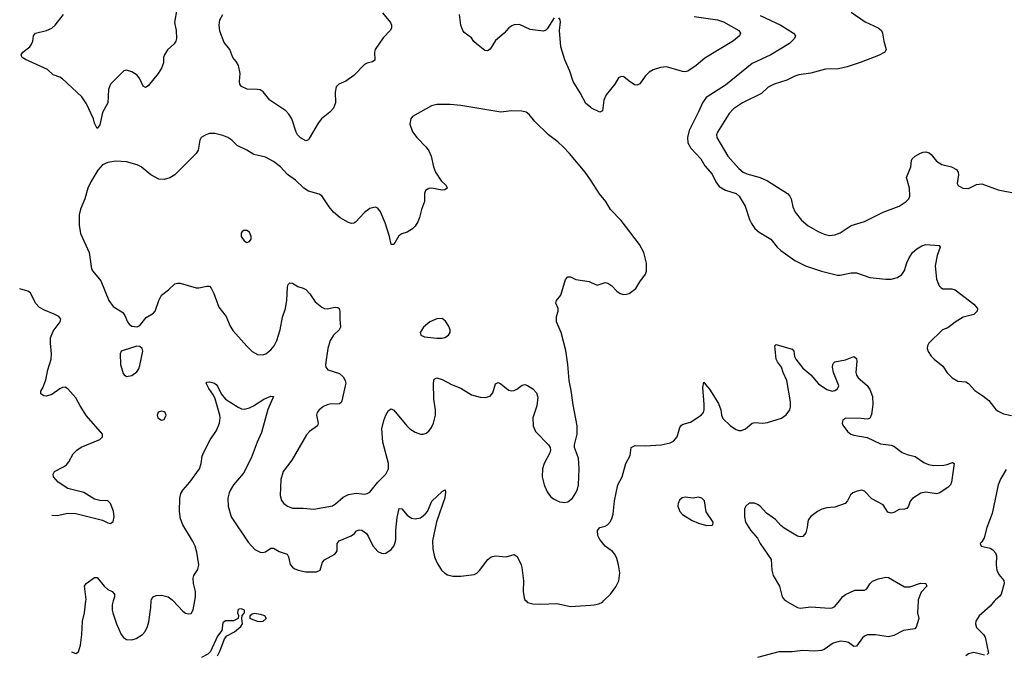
# Model space of a CAD drawing. Header units: inches. Extents: x 884691 to 1028259, y 526745 to 653629.
# Tile 3 of 241: x 925730 to 933097, y 539601 to 544352. Entities that reach past the tile are written whole.
import ezdxf

# ---------------------------------------------------------------- set-up
doc = ezdxf.new("R2010")
doc.units = ezdxf.units.IN
doc.header["$MEASUREMENT"] = 0
for name, color, linetype in [('A9523', 7, 'Continuous'), ('A9524', 7, 'Continuous'), ('A9533', 7, 'Continuous'), ('A9534', 7, 'Continuous')]:
    doc.layers.add(name, color=color, linetype=linetype)

msp = doc.modelspace()

# ---------------------------------------------------------------- linework, layer by layer
at = {"layer": 'A9523', "color": 6}
for points, elevation in [([(926117.7, 539619), (926150, 539607.5), (926170, 539619.8), (926185.8, 539670), (926195.3, 539750), (926199.8, 539850), (926214.1, 539910), (926225.3, 540000)], 2700), ([(926430, 540000), (926420.6, 539970), (926421.2, 539930), (926426.3, 539910), (926453.9, 539830), (926489.5, 539750), (926506.8, 539726.8), (926530, 539712.3), (926570, 539708.7), (926601.1, 539718.9), (926649, 539750), (926667.6, 539772.4), (926686.8, 539810), (926695.6, 539844.4), (926711.6, 539950), (926714.6, 540000)], 2700), ([(926878, 540000), (926950, 539924.4), (926970, 539909.4), (926990, 539903.2), (927013.1, 539906.9), (927027.2, 539932.9), (927039.5, 540000)], 2700), ([(927209.1, 539590), (927230.1, 539630), (927263.2, 539716.8), (927280.7, 539739.3), (927338.3, 539770), (927384.9, 539810), (927396.3, 539830), (927391, 539870), (927394, 539890), (927411, 539910), (927412, 539930), (927390, 539941.6), (927370, 539939.3), (927363, 539930), (927358.7, 539910), (927367.3, 539890), (927364, 539870), (927329.7, 539850.3), (927270, 539851.8), (927250, 539836.2), (927242.3, 539777.7), (927210, 539736), (927158.8, 539621.2), (927138.8, 539601.2), (927090, 539576.8)], 2600), ([(929519.1, 540000), (929529.8, 539989.8), (929570, 539979.4), (929630, 539975.7), (929750, 539980.5), (929850, 539959.7), (930000, 539968.9)], 2700)]:
    msp.add_lwpolyline(points, dxfattribs=dict(at, elevation=elevation))
at = {"layer": 'A9523', "color": 6, "elevation": 2600}
msp.add_lwpolyline([(927530, 539842.6), (927510, 539846.9), (927464.2, 539864.2), (927453.2, 539870), (927453.2, 539890), (927470, 539904), (927490, 539908.2), (927530, 539902), (927562.8, 539890), (927573.4, 539870), (927550, 539845.7)], close=True, dxfattribs=at)
at = {"layer": 'A9524', "color": 6}
for points, elevation in [([(926906, 544430), (926887.6, 544330), (926901.1, 544270), (926904.4, 544210), (926899.3, 544190), (926885.5, 544170), (926834.7, 544125.3), (926812.6, 544090), (926806.9, 544070), (926805.8, 544030), (926791.9, 543990), (926766.2, 543950), (926690, 543856.2), (926670, 543844.5), (926653.3, 543853.3), (926628.3, 543910), (926610, 543936.1), (926570, 543961.3), (926530, 543974.3), (926510, 543969.8), (926410.2, 543869.9), (926394.8, 543830), (926390.1, 543730), (926350, 543657.7), (926330, 543563.7), (926310, 543538.4), (926290, 543576.2), (926281.2, 543610), (926230, 543723.1), (926194.2, 543774.2), (926050, 543909), (926030, 543921.8), (925980.2, 543940.2), (925939.2, 543979.2), (925773.5, 544053.5), (925749.2, 544070), (925741.2, 544090), (925754.3, 544110), (925806.1, 544150), (925816.3, 544163.7), (925827, 544190), (925833, 544230), (925848.4, 544250), (925929.9, 544270.1), (925970.8, 544289.2), (925994.6, 544310), (926056.8, 544390)], 2700), ([(928443.8, 544403.8), (928504.1, 544330), (928512.3, 544310), (928512.4, 544290), (928505.4, 544274.6), (928450, 544215.3), (928388.7, 544130), (928384.5, 544110), (928388.3, 544050), (928370, 544036.8), (928330, 544027.5), (928310, 544016.9), (928230, 543934.2), (928170, 543890.9), (928118, 543870), (928097.7, 543850), (928090.6, 543810), (928093.9, 543730), (928076.9, 543690), (928050, 543659.4), (927988.1, 543610), (927963.3, 543576.7), (927897, 543463), (927890, 543453.4), (927870, 543446), (927830, 543466.6), (927808.4, 543490), (927797.9, 543510), (927766.9, 543610), (927744.8, 543644.8), (927721.1, 543670), (927600.5, 543750), (927551.4, 543811.4), (927530, 543825.8), (927510, 543830.3), (927432.3, 543832.3), (927390, 543850.6), (927376.6, 543870), (927374.2, 543890), (927379.2, 543950), (927367.1, 544010), (927350, 544039.7), (927324.8, 544070), (927301.5, 544130), (927260.3, 544180.3), (927227.2, 544267.1), (927221.4, 544310), (927226.5, 544350), (927248.9, 544390)], 2700), ([(929730, 544365.2), (929677.3, 544282.7), (929667, 544273), (929650, 544266.4), (929550, 544279.4), (929470, 544315.5), (929430, 544314), (929413.2, 544306.8), (929390.1, 544289.9), (929354.3, 544250), (929290, 544196.8), (929250, 544131.2), (929230, 544117.6), (929210, 544122), (929148.5, 544170), (929128.7, 544188.7), (929110, 544216), (929055.7, 544255.7), (929045.7, 544270), (929031, 544310), (929021.3, 544390)], 2700), ([(930000, 543696.8), (929965.3, 543725.3), (929924.4, 543804.5), (929869.9, 543890), (929846.7, 543966.7), (929808.5, 544051.5), (929779.9, 544150), (929768.3, 544271.7), (929776.1, 544336.1), (929775.1, 544350), (929764.8, 544364.8)], 2700), ([(930000, 543152.1), (929961.9, 543210), (929844.2, 543350), (929798.2, 543398.2), (929756.9, 543436.9), (929686.9, 543490), (929584.1, 543590), (929541.8, 543641.8), (929518.7, 543658.7), (929486, 543666), (929410, 543669.5), (929330, 543659.5), (929030, 543710.3), (928950, 543716.7), (928850, 543716.6), (928810, 543707.2), (928670, 543626.9), (928656.1, 543610), (928650.2, 543570), (928670, 543512.4), (928700.2, 543470), (928770, 543398.6), (928790, 543370.3), (928808, 543330), (928825.6, 543250), (928842, 543210), (928884.4, 543144.4), (928920.2, 543110), (928928.8, 543090), (928910, 543077.8), (928890, 543076.8), (928810, 543089.8), (928790, 543087.1), (928766.5, 543073.5), (928758.3, 543050), (928758.6, 542990), (928735.7, 542930), (928722.3, 542870), (928710, 542838.7), (928690, 542807.1), (928670, 542787), (928630, 542761.7), (928590, 542748.4), (928566, 542734), (928530, 542669), (928510, 542669), (928496.8, 542730), (928463.9, 542830), (928430, 542913.6), (928410, 542940.5), (928390, 542948.3), (928350, 542938), (928310, 542908.5), (928243.7, 542836.3), (928230, 542828.6), (928212.9, 542827.1), (928190, 542832.7), (928127.9, 542867.9), (928078.6, 542910), (928045.4, 542950), (927990, 543033.6), (927970, 543044.6), (927890, 543068.7), (927854.8, 543090), (927793.7, 543150), (927734.1, 543194.1), (927680.8, 543250), (927630, 543291.4), (927570, 543322.7), (927481.5, 543341.5), (927430, 543375.3), (927356.4, 543410), (927316.8, 543450), (927288.3, 543470), (927250, 543485), (927190, 543499.6), (927150, 543499.2), (927121.7, 543490), (927086.7, 543470), (927076.8, 543450), (927064.7, 543375.3), (927051, 543350), (926890.1, 543190), (926852.2, 543167.8), (926810, 543155.8), (926770, 543158.3), (926711.7, 543190), (926638.5, 543250), (926610, 543266.5), (926530, 543287.1), (926450, 543292.2), (926390, 543282.5), (926350, 543265.6), (926314.6, 543225.4), (926262, 543138), (926239.6, 543090), (926217.4, 543010), (926185.8, 542934.2), (926174.1, 542890), (926174.4, 542814.4), (926184.2, 542750), (926249.5, 542610), (926267.5, 542487.5), (926276.4, 542470), (926336.4, 542396.4), (926397, 542250), (926430, 542203.9), (926500.6, 542160.6), (926517.1, 542137.1), (926535.4, 542090), (926550, 542071.6), (926570, 542058.1), (926610, 542051.7), (926630, 542062.7), (926676.8, 542123.2), (926730, 542154.2), (926742.4, 542170), (926770, 542250.3), (926791, 542290), (926843.9, 542330), (926890, 542374.8), (926910, 542380.3), (926930, 542379.5), (927050, 542343.8), (927070, 542343.7), (927130, 542356.8), (927150, 542356.3), (927162.5, 542342.5), (927182.9, 542302.9), (927220.2, 542200.2), (927276, 542130), (927302.7, 542062.7), (927324, 542024), (927430, 541906.5), (927470, 541868.6), (927510, 541845.2), (927550, 541842.1), (927572.4, 541850), (927610, 541880.1), (927633.5, 541910), (927654.3, 541950), (927677.6, 542030), (927695.2, 542124.8), (927719.2, 542190), (927728.8, 542251.2), (927733, 542350), (927737.8, 542370), (927750, 542381.9), (927770, 542378.5), (927810, 542355), (927850, 542342.7), (927870, 542331.4), (927900, 542300), (927939.9, 542239.9), (927990, 542198.9), (928010, 542189.1), (928030, 542186.4), (928090, 542199.6), (928110, 542198), (928119.8, 542190), (928125.8, 542170), (928124.5, 542110), (928130.1, 542050), (928119.5, 542030), (928077.9, 541990), (928053.1, 541950), (928036.5, 541890), (928017.7, 541770), (928020.7, 541750), (928034.4, 541730), (928122.9, 541702.9), (928150, 541677.8), (928166, 541650), (928169.3, 541630), (928166.3, 541610), (928141, 541499), (928135.1, 541484.9), (928123.6, 541476.4), (928050, 541474.1), (928030.4, 541469.6), (928003.5, 541456.5), (927970.1, 541430), (927956.2, 541410), (927950.8, 541390), (927964.2, 541330), (927957.4, 541310), (927898.3, 541270), (927875.1, 541244.9), (927765.4, 541054.6), (927700.2, 540970), (927683.6, 540910), (927678.9, 540790), (927690, 540751.5), (927707.4, 540730), (927734.3, 540710), (927770, 540694.7), (927850, 540695.4), (927930, 540688.5), (928070, 540712.9), (928094, 540726.1), (928150, 540776.6), (928190, 540797.5), (928246.7, 540806.7), (928310, 540800.3), (928330, 540803.9), (928350, 540815.5), (928410.2, 540890), (928470.3, 540950), (928489.2, 540990), (928489.6, 541030), (928447.9, 541190), (928439.8, 541290), (928453.8, 541350), (928470, 541391.6), (928490, 541426.6), (928510, 541438.4), (928530, 541428.9), (928625.7, 541310), (928650, 541288.7), (928690, 541263.4), (928730, 541249.6), (928750, 541249.6), (928770, 541256.8), (928790, 541272.2), (928810, 541297.7), (928827, 541330), (928842.1, 541390), (928841.8, 541430), (928829, 541510), (928826, 541634), (928830, 541660.7), (928850, 541669.7), (928890, 541658.1), (928961, 541621), (929030, 541592.9), (929110, 541543.1), (929175, 541525), (929215.9, 541524.1), (929250, 541533.7), (929270, 541558.9), (929290, 541625.7), (929310, 541636.3), (929330, 541625.5), (929371.1, 541590), (929390, 541578.8), (929410, 541573.9), (929430, 541576.1), (929450, 541585.1), (929490, 541616.8), (929510, 541620.3), (929530, 541613.6), (929570, 541588.2), (929598, 541558), (929606.6, 541526.6), (929599.6, 541460.4), (929570.1, 541370), (929571.8, 541310), (929589.8, 541269.8), (929687.4, 541170), (929698.5, 541150), (929701, 541130), (929696.4, 541110), (929654, 541030), (929640.8, 540990), (929638.2, 540930), (929654, 540870), (929677.7, 540817.7), (929702.5, 540782.5), (929724.7, 540764.7), (929770, 540742.7), (929810, 540737.4), (929830, 540742.9), (929864.9, 540770), (929891.6, 540808.4), (929903.8, 540836.2), (929911.5, 540870), (929915.6, 540990), (929911.8, 541070), (929879.9, 541150), (929880.2, 541170), (929900.6, 541250), (929899.9, 541310), (929870.4, 541469.6), (929856.9, 541576.9), (929840.2, 541650), (929832.2, 541770), (929815.6, 541875.6), (929781.1, 542010), (929745.4, 542090), (929746.9, 542130), (929759.1, 542170), (929758.2, 542190), (929741.1, 542230), (929745.6, 542250), (929778, 542290), (929813.5, 542406.5), (929830, 542426.9), (929850, 542427.2), (929890, 542406.2), (929990, 542391.4), (930000, 542386.9)], 2800), ([(925969.2, 540643.1), (925970, 540642.9), (926010, 540640.9), (926090, 540657.3), (926150, 540655.3), (926350, 540604.2), (926390, 540584.8), (926410, 540580.8), (926430, 540595.4), (926436.9, 540630), (926431.2, 540671.2), (926410.4, 540730.4), (926390.2, 540750), (926330, 540753.3), (926290, 540761.5), (926210, 540811.7), (926090, 540842.2), (926018.8, 540890), (925983.9, 540930), (925980.8, 540950), (925991, 540970), (926056.9, 541003.1), (926080.2, 541019.8), (926097.9, 541042.1), (926130, 541102.8), (926156.8, 541130), (926190, 541151.4), (926329.2, 541210), (926350.6, 541230), (926350.1, 541250), (926230, 541387.3), (926181.4, 541461.4), (926150, 541521.7), (926090, 541588.8), (926070, 541599.6), (926050, 541598.3), (926030, 541589.5), (925970, 541546), (925930, 541534.4), (925910, 541534.9), (925887.2, 541550), (925889.1, 541570), (925904.1, 541595.9), (925925.6, 541654.4), (925939.4, 541730), (925964.6, 541810), (925968.5, 541850), (925959.3, 541930), (925960.3, 541970), (925981, 542019), (926032.5, 542090), (926037.2, 542110), (926023.8, 542130), (925988.5, 542148.5), (925916, 542176), (925878, 542198), (925847, 542230), (925810, 542305.8), (925790, 542320.1), (925729.9, 542337.2)], 2700), ([(927039.5, 540000), (927045.7, 540034.3), (927044.9, 540070), (927030.7, 540130), (927028.4, 540170), (927033.5, 540190), (927063.4, 540236.6), (927069.9, 540270.1), (927055.5, 540364.5), (927041.8, 540410), (927023.9, 540450), (926950.9, 540570.9), (926934, 540614), (926926, 540670), (926928.7, 540770), (926935.7, 540804.3), (926950.4, 540829.6), (927003.1, 540890), (927074.1, 540990), (927088, 541030), (927096.1, 541083.9), (927105.1, 541110), (927154.8, 541205.2), (927203.6, 541276.4), (927225.3, 541330), (927229.9, 541369.9), (927227, 541390), (927193, 541513), (927180, 541540), (927144.2, 541590), (927125.7, 541630), (927130, 541637.3), (927150, 541640.5), (927188.4, 541630), (927199.7, 541619.7), (927210, 541607.9), (927236.6, 541550), (927270, 541511.3), (927365.4, 541450), (927390, 541439), (927410, 541436.5), (927450, 541446.6), (927479.4, 541460.6), (927555.7, 541510), (927610, 541533.9), (927630.1, 541530.1), (927585.3, 541434.7), (927538, 541262), (927505.5, 541190), (927461.5, 541070), (927404.1, 540955.9), (927330.8, 540869.2), (927306.8, 540833.2), (927296, 540810), (927286.9, 540770), (927288.6, 540710), (927312.9, 540630), (927440.3, 540440.3), (927490, 540386.1), (927530, 540364.8), (927550, 540362.8), (927570, 540368.8), (927610, 540396), (927630, 540396.5), (927670.6, 540370.6), (927730.7, 540350.7), (927740.6, 540330), (927754.3, 540274.3), (927770, 540252.2), (927783, 540243), (927814.2, 540230), (927870, 540218.7), (927950, 540218.6), (927977.2, 540230), (927996.6, 540290), (928011.3, 540308.7), (928087.8, 540350), (928098.2, 540361.8), (928104.5, 540375.5), (928105.5, 540430), (928121, 540450), (928211.1, 540488.9), (928234.4, 540505.6), (928250, 540523.9), (928270, 540533), (928290, 540529.2), (928325.1, 540505.1), (928341, 540481), (928371.6, 540411.6), (928410, 540371.1), (928436.8, 540356.8), (928450, 540354.4), (928470, 540358.8), (928510, 540385.7), (928529.2, 540410), (928537.9, 540430), (928543.5, 540456.5), (928543.7, 540530), (928554.2, 540625.8), (928570, 540691.4), (928590, 540690.5), (928630, 540643.1), (928661.1, 540621.1), (928690, 540615.2), (928730, 540623.6), (928764.8, 540650), (928781, 540670), (928812.8, 540747.2), (928890, 540818.7), (928912.5, 540832.5), (928916.7, 540816.7), (928912, 540772), (928847.5, 540592.5), (928818.8, 540450), (928820.6, 540390), (928834.6, 540330), (928850, 540288.1), (928886.6, 540230), (928910, 540207.9), (928930, 540196.5), (928970, 540185.3), (929030, 540185.5), (929130, 540198.2), (929150, 540208.8), (929170, 540228.2), (929232.4, 540310), (929257.9, 540330), (929290, 540337.1), (929370, 540330.3), (929430, 540348.9), (929452.8, 540332.8), (929481.7, 540270), (929486.5, 540250), (929498.7, 540150), (929496.3, 540070), (929503.6, 540023.6), (929510, 540008.7), (929519.1, 540000)], 2700), ([(926225.3, 540000), (926226.6, 540010), (926215.2, 540110), (926228.2, 540130), (926290, 540176.8), (926310, 540175.7), (926360.8, 540110), (926390, 540086.5), (926420.9, 540070), (926439.6, 540050), (926439.4, 540030), (926430, 540000)], 2700), ([(926714.6, 540000), (926715.1, 540010), (926727.5, 540030), (926750, 540041.2), (926790, 540043.8), (926841.5, 540030), (926870, 540008.4), (926878, 540000)], 2700)]:
    msp.add_lwpolyline(points, dxfattribs=dict(at, elevation=elevation))
for points, elevation in [([(927406.9, 542773.1), (927394, 542766), (927386.2, 542753.8), (927386, 542730), (927410, 542695.6), (927430, 542682.8), (927450, 542690.3), (927460.7, 542710), (927462.9, 542730), (927450, 542761), (927430, 542773)], 2900), ([(928890, 542114.1), (928850, 542113.5), (928799.7, 542090), (928750.2, 542050), (928726, 542010), (928730.4, 541990), (928758.3, 541978.3), (928850, 541966.6), (928890, 541966.5), (928910, 541971.4), (928939.1, 541990), (928949.9, 542010), (928951, 542030), (928938.9, 542058.9), (928915, 542095)], 2900), ([(926607.2, 541907.2), (926503.5, 541876.5), (926490.2, 541869.8), (926480.9, 541850), (926484.5, 541770), (926504, 541704), (926512, 541692), (926530, 541681.7), (926570, 541687.5), (926605.3, 541714.7), (926621.3, 541738.7), (926630, 541762), (926651.3, 541870), (926646.2, 541890), (926630, 541906.2)], 2800), ([(926790, 541421.4), (926767.2, 541412.8), (926757.7, 541390), (926763.5, 541370), (926790, 541352.7), (926810, 541359.8), (926826.6, 541390), (926819.3, 541410), (926810, 541417)], 2800)]:
    msp.add_lwpolyline(points, close=True, dxfattribs=dict(at, elevation=elevation))
at = {"layer": 'A9533', "color": 6}
for points, elevation in [([(930000, 539968.9), (930029.3, 539970.7), (930062, 539978), (930090, 539991.9), (930098.4, 540000)], 2700), ([(932452.3, 540000), (932448, 539910), (932458, 539870), (932436.3, 539803.7), (932427.7, 539792.3), (932342.2, 539777.8), (932270, 539741.7), (932230, 539731.7), (932133.4, 539746.6), (932070, 539747), (932050, 539736.7), (932036.4, 539723.6), (931990, 539661.6), (931970, 539659.8), (931930, 539688.9), (931914.9, 539694.9), (931870, 539699.1), (931815.8, 539684.2), (931750, 539637.9), (931730, 539629.6), (931675.8, 539624.2), (931589.9, 539629.9), (931510, 539619.6), (931410, 539620.2), (931250, 539576.1)], 2700), ([(931464.1, 540000), (931470, 539995.8), (931548.7, 539950), (931570, 539945), (931650, 539955.5), (931790, 539945), (931810, 539948.3), (931830, 539958.6), (931863.5, 540000)], 2700), ([(933024.1, 540000), (932990, 539960.9), (932910, 539887.6), (932883.9, 539850), (932880.9, 539830), (932890, 539801.5), (932942.5, 539750), (932954.3, 539730), (932979.9, 539610), (932970, 539598)], 2800), ([(932950, 539594.8), (932870, 539614.5), (932830, 539605.2), (932810, 539589.9)], 2800)]:
    msp.add_lwpolyline(points, dxfattribs=dict(at, elevation=elevation))
at = {"layer": 'A9534', "color": 6}
for points, elevation in [([(930776.9, 544376.9), (930950, 544351.2), (930995.8, 544335.8), (931110.5, 544270), (931122.2, 544250), (931116.7, 544230), (931070, 544193.2), (930855.6, 544064.4), (930791.5, 544010), (930730, 543967), (930710, 543962.1), (930690, 543964), (930570, 544000.1), (930524.8, 543995.2), (930470, 543975.8), (930440.4, 543959.6), (930410, 543928.2), (930370, 543871.6), (930350, 543860.8), (930330, 543865.4), (930290, 543891), (930250, 543924), (930230, 543927.3), (930210, 543915.7), (930183, 543870), (930119.2, 543790), (930100.7, 543750), (930090, 543668.4), (930070, 543658.4), (930008.4, 543690), (930000, 543696.8)], 2700), ([(931270, 544384.4), (931424.7, 544310), (931519.1, 544250), (931534.1, 544230), (931527.6, 544210), (931490, 544174.4), (931349.9, 544090.1), (931210, 544023), (931010, 543860.9), (930867.2, 543770), (930837.8, 543730), (930810, 543661.8), (930738.8, 543521.2), (930726.3, 543470), (930730.3, 543430), (930751.3, 543391.3), (930825.2, 543310), (930857.3, 543257.3), (930910, 543194.5), (930938.5, 543138.5), (930964.2, 543104.2), (931010, 543075.5), (931090.3, 543050.3), (931113, 543030), (931156.9, 542956.9), (931190, 542856.6), (931204.9, 542824.9), (931229.3, 542789.3), (931262.3, 542762.3), (931350, 542708.1), (931397.2, 542650), (931424.3, 542624.3), (931530, 542550), (931610, 542508.9), (931730, 542468.3), (931850, 542440.3), (931870, 542438.2), (931950, 542457.4), (931990, 542457.9), (932090, 542420.9), (932210, 542408.2), (932250, 542410.1), (932297.3, 542422.7), (932330, 542443.2), (932350, 542474.2), (932367.5, 542532.5), (932384.6, 542570), (932411.3, 542608.7), (932443.5, 542636.5), (932481, 542659), (932510, 542668.7), (932610, 542662.3), (932618, 542650), (932593.7, 542586.3), (932579.4, 542510), (932588.5, 542410), (932610, 542360.2), (932624.2, 542344.2), (932637.2, 542337.2), (932703.5, 542336.5), (932730, 542329.7), (932870, 542222.2), (932897.4, 542190), (932895.2, 542170), (932870, 542144.8), (932790, 542123.8), (932730, 542087.6), (932674.3, 542045.7), (932635.2, 542030), (932531.8, 541930), (932522, 541910), (932520.9, 541890), (932528.5, 541868.5), (932550, 541834), (932571.4, 541810), (932637.9, 541757.9), (932670, 541708), (932707.1, 541670), (932750, 541646.6), (932810, 541639.6), (932829.2, 541629.2), (932875.4, 541575.4), (932936.9, 541536.9), (932980.1, 541500.1), (933033.6, 541433.6), (933050, 541420.5), (933090, 541402.1), (933150, 541388.3)], 2800), ([(931950, 544409.2), (932056.8, 544336.8), (932152.9, 544290), (932177.3, 544270), (932186.8, 544250), (932194.4, 544190), (932213.1, 544130), (932202.7, 544110), (932155, 544085), (932026.6, 544033.4), (931920.7, 543999.3), (931855.9, 543984.1), (931758.1, 543981.9), (931650, 543952.8), (931560.6, 543939.4), (931530, 543929.5), (931470, 543899.6), (931375.5, 543870), (931330, 543846), (931279.4, 543800.6), (931139.2, 543730), (931070, 543685), (931037.2, 543650), (930952.1, 543510), (930944.3, 543490), (930945, 543470), (931027.5, 543330), (931110, 543236.8), (931143.5, 543210), (931170, 543196.8), (931270, 543169.5), (931325.7, 543145.7), (931473.6, 543050), (931492.5, 543030), (931502.2, 543010), (931515.7, 542950), (931533.1, 542910), (931580.3, 542850), (931630, 542808.1), (931705.1, 542765.1), (931750, 542746.2), (931790, 542737.4), (931830, 542740.1), (931870, 542757.4), (931950, 542810.3), (932050, 542841.9), (932190, 542911.9), (932310, 542955.3), (932363.2, 542990), (932381.5, 543010), (932390.8, 543030), (932388.1, 543090), (932365.3, 543170), (932398.6, 543250), (932402.9, 543297.1), (932407.4, 543310), (932430, 543329.3), (932470, 543353.1), (932490, 543359.2), (932510, 543361.5), (932534.4, 543354.4), (932550, 543341.8), (932590, 543292.9), (932630, 543267.1), (932702.8, 543250), (932739.1, 543230), (932752.7, 543210), (932754.9, 543190), (932744.4, 543124.4), (932750.8, 543110), (932786, 543090), (932830, 543087), (932890, 543118.9), (932930, 543122.7), (933050, 543077), (933190, 543051.2)], 2900), ([(930000, 542386.9), (930050, 542364.4), (930110, 542383.2), (930130, 542379.1), (930159.8, 542359.8), (930198.7, 542318.7), (930222.6, 542302.6), (930250, 542295.6), (930270, 542296), (930290, 542302.6), (930340.3, 542339.7), (930369.8, 542390), (930412.7, 542447.3), (930419.8, 542470), (930419.2, 542530), (930398.7, 542610), (930366.5, 542670), (930229.6, 542849.6), (930151.1, 542930), (930115, 542990), (930068.3, 543048.3), (930000, 543152.1)], 2800), ([(930098.4, 540000), (930150.2, 540049.8), (930190, 540106.6), (930211.8, 540150), (930219.5, 540210), (930210.7, 540270.7), (930198.7, 540318.7), (930183.2, 540350), (930164.9, 540370), (930110, 540409.9), (930070, 540461.3), (930056.1, 540490), (930053, 540527), (930070, 540550.4), (930110, 540560.9), (930129.2, 540570.8), (930150, 540595.8), (930161.3, 540618.7), (930170.2, 540650), (930180.1, 540750), (930204.7, 540870), (930237.6, 540930), (930265.6, 541030), (930296.4, 541090), (930304.5, 541150), (930335.4, 541164.6), (930410, 541161.2), (930530, 541169.2), (930596.4, 541183.6), (930622.6, 541197.4), (930648.5, 541230), (930670, 541298.3), (930682.7, 541317.3), (930695.1, 541324.9), (930750, 541338.8), (930829.8, 541390), (930845.9, 541410), (930850.7, 541430), (930851, 541471), (930842.1, 541597.9), (930850, 541639.1), (930860.1, 541620.1), (930890, 541586.7), (930958.8, 541478.8), (930976.4, 541430), (930981.7, 541390), (930990, 541367.2), (931047.7, 541310), (931090, 541282.9), (931110, 541276.8), (931130, 541276.8), (931161, 541290), (931210, 541332.1), (931230, 541335.8), (931290, 541331.2), (931325, 541335), (931430, 541368.7), (931466, 541394), (931491.1, 541430), (931496.9, 541450), (931498.2, 541490), (931468.6, 541650), (931442.1, 541710), (931430.6, 541750.6), (931399.9, 541790), (931390.4, 541810), (931379.8, 541910), (931390, 541920.9), (931510, 541884.7), (931522, 541870), (931528.2, 541830), (931536, 541810), (931590, 541743.2), (931650, 541692.8), (931706.9, 541626.9), (931770, 541583.1), (931809.2, 541570.8), (931830, 541575.3), (931850, 541588.9), (931857.8, 541610), (931819.6, 541710), (931812.4, 541750), (931814, 541770), (931819.6, 541780.4), (931830, 541791.5), (931910, 541805.3), (931972.2, 541830), (931990, 541815.2), (931994.3, 541794.3), (931986.3, 541710), (931990.5, 541690), (932004.6, 541670), (932070, 541612.5), (932090, 541584.5), (932110.1, 541530), (932114.1, 541470), (932103.8, 541396.2), (932090, 541366.6), (932070, 541361), (932027.1, 541367.1), (931912.4, 541367.6), (931890, 541357.2), (931885, 541330), (931890, 541315.3), (931923.1, 541270), (931949.4, 541250), (931970, 541240.8), (932070, 541223.3), (932170, 541176.4), (932250, 541165.9), (932270, 541158.5), (932332.5, 541112.5), (932370, 541096.8), (932430, 541081.9), (932495.6, 541035.6), (932530, 541021), (932570, 541014.5), (932643.6, 541016.4), (932670, 541021), (932710, 541037.8), (932721.3, 541030), (932701.9, 540890), (932694.5, 540870), (932675.1, 540850), (932610, 540806.5), (932590, 540802.5), (932510, 540815.8), (932473.6, 540806.4), (932410, 540767.3), (932393.6, 540746.4), (932380.2, 540710), (932366.6, 540693.4), (932350, 540687.1), (932310, 540684), (932270, 540662.2), (932250, 540656.5), (932225.1, 540665.1), (932190, 540718.7), (932104.7, 540764.7), (932050, 540822.8), (932030, 540828.8), (931997.1, 540822.9), (931964.9, 540810), (931945.7, 540794.3), (931923.7, 540750), (931906.7, 540730), (931830, 540702.3), (931770, 540697.1), (931732.7, 540687.3), (931700.3, 540670), (931650, 540633.5), (931632.7, 540610), (931626.8, 540593.2), (931621.9, 540550), (931610.8, 540510), (931590, 540482.7), (931570, 540479.8), (931550, 540485.8), (931450, 540544.1), (931424.3, 540564.3), (931384.6, 540610), (931316.9, 540656.9), (931270, 540709.1), (931250, 540723.4), (931228.1, 540731.9), (931188.6, 540731.4), (931163.6, 540710), (931154.2, 540690), (931152.2, 540630), (931161.8, 540590), (931197.5, 540530), (931250.1, 540470.1), (931271.2, 540430), (931351.7, 540311.7), (931356.8, 540230), (931367.4, 540190), (931415.9, 540110), (931435.5, 540030), (931450.1, 540010.1), (931464.1, 540000)], 2700), ([(933110, 540984.9), (933070, 540917.3), (933050.1, 540870), (933005.4, 540654.6), (932966.1, 540550), (932947.2, 540472.8), (932930, 540441.6), (932917.1, 540430), (932922.8, 540410), (932990, 540394.2), (933010, 540383.1), (933030, 540361.4), (933037.5, 540337.5), (933035.1, 540270), (933042.1, 540230), (933057.2, 540197.2), (933093.4, 540153.4), (933097, 540130), (933073, 540050), (933064.3, 540035.7), (933031.5, 540008.5), (933024.1, 540000)], 2800), ([(931863.5, 540000), (931890, 540032.8), (931910, 540049.2), (931979.5, 540080.5), (932050, 540080.2), (932068.2, 540091.8), (932091.1, 540128.9), (932110, 540148), (932154.6, 540165.4), (932210, 540177.4), (932230, 540175.8), (932350, 540105), (932390, 540106.1), (932470, 540132.4), (932510, 540131.7), (932516.6, 540110), (932474.4, 540065.6), (932452.7, 540007.3), (932452.3, 540000)], 2700)]:
    msp.add_lwpolyline(points, dxfattribs=dict(at, elevation=elevation))
at = {"layer": 'A9534', "color": 6, "elevation": 2700}
msp.add_lwpolyline([(930810, 540777), (930770, 540769.8), (930710, 540776.1), (930687.9, 540772.1), (930666, 540754), (930655.7, 540730), (930654.4, 540710), (930669.4, 540670), (930690, 540646.5), (930762.3, 540602.3), (930810, 540581.5), (930870, 540564.1), (930910, 540566.7), (930917, 540570), (930919.7, 540590), (930866.7, 540666.7), (930854.8, 540750), (930834.3, 540770)], close=True, dxfattribs=at)

doc.saveas('drawing.dxf')
